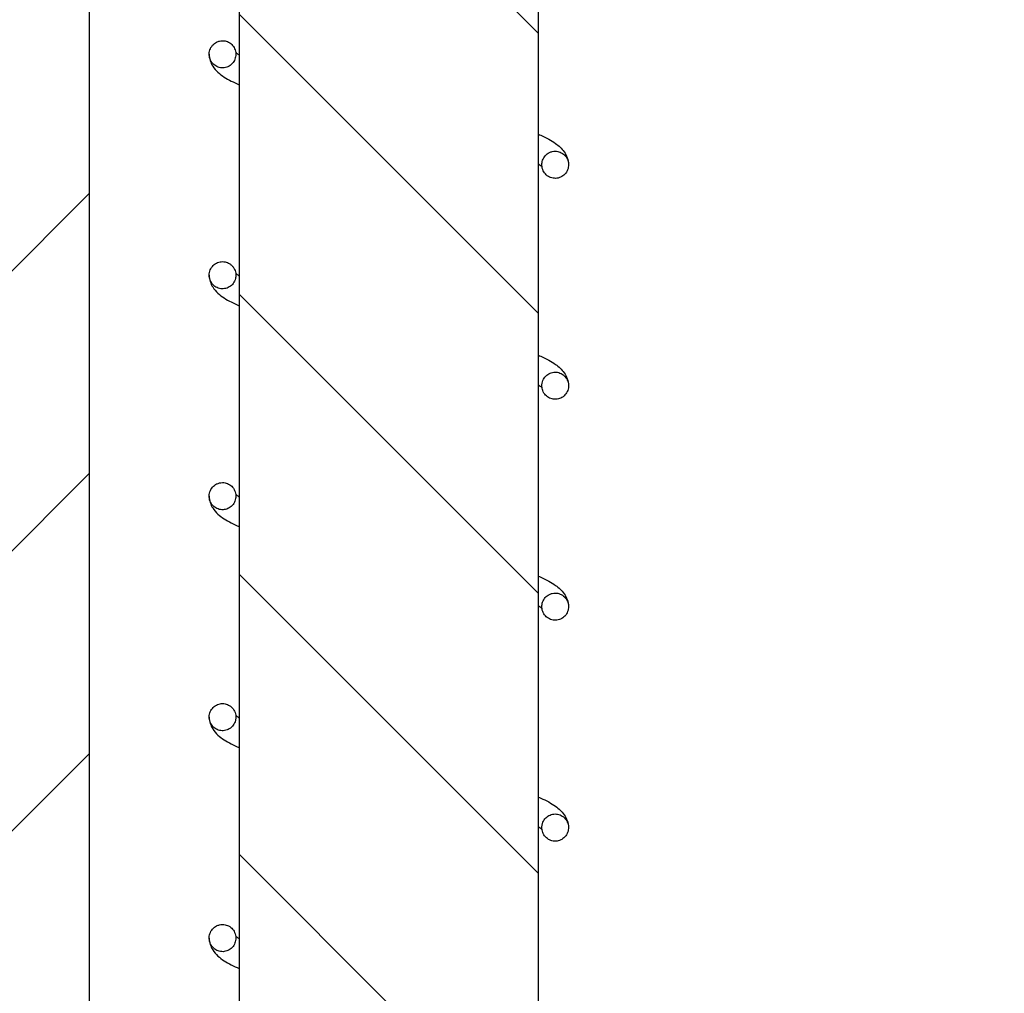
# Model space of a CAD drawing. Header units: millimetres. Extents: x 0 to 18279, y -668 to 2227.
# Tile 8 of 44: x 449 to 508, y 1180 to 1238. Entities that reach past the tile are written whole.
import ezdxf

# ---------------------------------------------------------------- set-up
doc = ezdxf.new("R2010")
doc.units = ezdxf.units.MM
doc.header["$LTSCALE"] = 7.5
doc.layers.add('Hatch (ISO)', color=7, linetype='Continuous', lineweight=9)
doc.layers.add('Visible (ISO)', color=7, linetype='Continuous', lineweight=25)

msp = doc.modelspace()

# ---------------------------------------------------------------- hatches: boundary and pattern name
at = {"layer": 'Hatch (ISO)'}
h = msp.add_hatch(dxfattribs=at)
h.set_pattern_fill('ANSI31', color=256, scale=95.25, angle=90.00021, style=0)
h.set_pattern_definition([(135.0002, (0, 0), (-8.41896, -8.41902), [])])
h.paths.add_polyline_path([(467.167, 1348.916), (475.167, 1348.916), (475.167, 1353.416), (467.167, 1353.416)])
h.paths.add_polyline_path([(467.167, 1150.516), (475.167, 1150.516), (475.167, 1150.566), (475.167, 1160.266), (475.167, 1160.316), (467.167, 1160.316)])
h.paths.add_polyline_path([(467.167, 1136.416), (475.167, 1136.416), (475.167, 1142.266), (475.167, 1142.316), (467.167, 1142.316)])
h.paths.add_polyline_path([(480.167, 1173.416), (480.167, 1333.416), (475.167, 1333.416), (475.167, 1339.916), (467.167, 1339.916), (467.167, 1333.416), (462.167, 1333.416), (462.167, 1173.416), (467.167, 1173.416), (467.167, 1172.416), (467.167, 1168.516), (475.167, 1168.516), (475.167, 1168.566), (475.167, 1172.416), (475.167, 1173.416)])
h = msp.add_hatch(dxfattribs=at)
h.set_pattern_fill('ANSI31', color=256, scale=95.25, style=0)
h.set_pattern_definition([(45, (0, 0), (-8.41899, 8.41899), [])])
edge = h.paths.add_edge_path()
edge.add_ellipse((458.167, 1091.751), major_axis=(-5, 0), ratio=1, start_angle=0, end_angle=90)
edge.add_line((458.167, 1086.751), (508.167, 1086.751))
edge.add_line((508.167, 1086.751), (508.167, 1072.751))
edge.add_line((508.167, 1072.751), (507.167, 1071.751))
edge.add_line((507.167, 1071.751), (439.167, 1071.751))
edge.add_line((439.167, 1071.751), (438.167, 1072.751))
edge.add_line((438.167, 1072.751), (438.167, 1095.751))
edge.add_line((438.167, 1095.751), (439.296, 1096.88))
edge.add_ellipse((438.167, 1101.751), major_axis=(0, -5), ratio=1, start_angle=13.05194, end_angle=90)
edge.add_line((443.167, 1101.751), (443.167, 1176.751))
edge.add_ellipse((438.167, 1176.751), major_axis=(4.583, -2), ratio=1, start_angle=23.57818, end_angle=90)
edge.add_line((440.167, 1181.334), (440.167, 1184.751))
edge.add_line((440.167, 1184.751), (440.167, 1306.751))
edge.add_line((440.167, 1306.751), (443.167, 1306.751))
edge.add_line((443.167, 1306.751), (443.167, 1331.751))
edge.add_line((443.167, 1331.751), (453.167, 1331.751))
edge.add_line((453.167, 1331.751), (453.167, 1091.751))
h = msp.add_hatch(dxfattribs=at)
h.set_pattern_fill('ANSI31', color=256, scale=190.5, angle=-14.99998, style=0)
h.set_pattern_definition([(30, (0, 0), (-11.90626, 20.62223), [])])
edge = h.paths.add_edge_path()
edge.add_spline(control_points=[(461.967, 1172.416), (461.967, 1172.436), (461.966, 1172.456), (461.965, 1172.476), (461.96, 1172.535), (461.949, 1172.593), (461.915, 1172.706), (461.892, 1172.76), (461.811, 1172.902), (461.742, 1172.982), (461.578, 1173.11), (461.484, 1173.158), (461.284, 1173.214), (461.179, 1173.223), (460.972, 1173.199), (460.872, 1173.167), (460.689, 1173.066), (460.609, 1172.998), (460.478, 1172.836), (460.43, 1172.743), (460.378, 1172.569), (460.367, 1172.493), (460.367, 1172.416)], knot_values=[-0.006055, -0.006055, -0.006055, -0.006055, 0, 0, 0, 0.017694, 0.017694, 0.035389, 0.035389, 0.06664, 0.06664, 0.097892, 0.097892, 0.129143, 0.129143, 0.160395, 0.160395, 0.191647, 0.191647, 0.222898, 0.222898, 0.245988, 0.245988, 0.245988, 0.245988], degree=3, periodic=0)
edge.add_line((460.367, 1172.416), (461.967, 1172.416))
edge = h.paths.add_edge_path()
edge.add_spline(control_points=[(480.367, 1229.427), (480.367, 1229.411), (480.368, 1229.395), (480.375, 1229.272), (480.401, 1229.166), (480.493, 1228.974), (480.555, 1228.889), (480.709, 1228.748), (480.797, 1228.694), (480.989, 1228.623), (481.091, 1228.606), (481.296, 1228.613), (481.397, 1228.637), (481.587, 1228.724), (481.674, 1228.786), (481.818, 1228.941), (481.875, 1229.032), (481.951, 1229.231), (481.969, 1229.338), (481.965, 1229.552), (481.942, 1229.657), (481.858, 1229.852), (481.798, 1229.941), (481.649, 1230.088), (481.562, 1230.146), (481.371, 1230.224), (481.271, 1230.244), (481.168, 1230.245), (481.108, 1230.245), (481.047, 1230.238), (480.929, 1230.21), (480.871, 1230.19), (480.723, 1230.116), (480.639, 1230.051), (480.5, 1229.891), (480.446, 1229.797), (480.382, 1229.609), (480.367, 1229.518), (480.367, 1229.427)], knot_values=[-0.382018, -0.382018, -0.382018, -0.382018, -0.37721, -0.37721, -0.344984, -0.344984, -0.313448, -0.313448, -0.282604, -0.282604, -0.251969, -0.251969, -0.221011, -0.221011, -0.189411, -0.189411, -0.15749, -0.15749, -0.125442, -0.125442, -0.093402, -0.093402, -0.061676, -0.061676, -0.030624, -0.030624, 0, 0, 0, 0.018224, 0.018224, 0.036488, 0.036488, 0.067992, 0.067992, 0.100071, 0.100071, 0.127523, 0.127523, 0.127523, 0.127523], degree=3, periodic=0)
edge = h.paths.add_edge_path()
edge.add_spline(control_points=[(461.967, 1236.069), (461.967, 1236.077), (461.967, 1236.084), (461.964, 1236.199), (461.94, 1236.305), (461.855, 1236.5), (461.795, 1236.588), (461.646, 1236.733), (461.559, 1236.79), (461.369, 1236.868), (461.268, 1236.887), (461.166, 1236.887), (461.105, 1236.887), (461.044, 1236.879), (460.925, 1236.85), (460.867, 1236.829), (460.718, 1236.754), (460.634, 1236.688), (460.496, 1236.527), (460.443, 1236.433), (460.376, 1236.23), (460.362, 1236.123), (460.376, 1235.91), (460.403, 1235.805), (460.495, 1235.614), (460.558, 1235.528), (460.713, 1235.388), (460.802, 1235.334), (460.995, 1235.264), (461.097, 1235.248), (461.301, 1235.256), (461.402, 1235.28), (461.59, 1235.366), (461.676, 1235.429), (461.82, 1235.584), (461.877, 1235.676), (461.949, 1235.87), (461.967, 1235.969), (461.967, 1236.069)], knot_values=[-0.127582, -0.127582, -0.127582, -0.127582, -0.125349, -0.125349, -0.093114, -0.093114, -0.061513, -0.061513, -0.030629, -0.030629, 0, 0, 0, 0.018353, 0.018353, 0.036744, 0.036744, 0.068421, 0.068421, 0.100363, 0.100363, 0.13242, 0.13242, 0.164453, 0.164453, 0.196106, 0.196106, 0.227096, 0.227096, 0.257702, 0.257702, 0.288458, 0.288458, 0.319891, 0.319891, 0.351948, 0.351948, 0.381967, 0.381967, 0.381967, 0.381967], degree=3, periodic=0)
edge = h.paths.add_edge_path()
edge.add_spline(control_points=[(480.367, 1269.279), (480.367, 1269.228), (480.372, 1269.177), (480.401, 1269.022), (480.44, 1268.921), (480.544, 1268.759), (480.601, 1268.694), (480.667, 1268.64)], knot_values=[-0.48704, -0.48704, -0.48704, -0.48704, -0.471693, -0.471693, -0.439572, -0.439572, -0.413884, -0.413884, -0.413884, -0.413884], degree=3, periodic=0)
edge.add_spline(control_points=[(480.667, 1268.64), (480.682, 1268.629), (480.696, 1268.617), (480.795, 1268.547), (480.889, 1268.505), (481.089, 1268.459), (481.192, 1268.456), (481.395, 1268.489), (481.493, 1268.526), (481.672, 1268.636), (481.75, 1268.71), (481.874, 1268.882), (481.919, 1268.98), (481.959, 1269.148), (481.967, 1269.214), (481.967, 1269.279)], knot_values=[-0.413884, -0.413884, -0.413884, -0.413884, -0.408273, -0.408273, -0.377535, -0.377535, -0.346822, -0.346822, -0.315648, -0.315648, -0.283833, -0.283833, -0.251832, -0.251832, -0.232038, -0.232038, -0.232038, -0.232038], degree=3, periodic=0)
edge.add_spline(control_points=[(481.967, 1269.279), (481.967, 1269.32), (481.964, 1269.361), (481.942, 1269.507), (481.907, 1269.609), (481.799, 1269.791), (481.729, 1269.871), (481.563, 1269.997), (481.47, 1270.043), (481.272, 1270.096), (481.17, 1270.104), (480.967, 1270.078), (480.868, 1270.046), (480.739, 1269.973), (480.702, 1269.947), (480.667, 1269.918)], knot_values=[-0.232038, -0.232038, -0.232038, -0.232038, -0.219744, -0.219744, -0.187711, -0.187711, -0.156185, -0.156185, -0.12529, -0.12529, -0.094677, -0.094677, -0.063787, -0.063787, -0.0502, -0.0502, -0.0502, -0.0502], degree=3, periodic=0)
edge.add_spline(control_points=[(480.667, 1269.918), (480.621, 1269.881), (480.579, 1269.837), (480.476, 1269.706), (480.427, 1269.609), (480.398, 1269.506), (480.381, 1269.444), (480.371, 1269.381), (480.367, 1269.305), (480.367, 1269.292), (480.367, 1269.279)], knot_values=[-0.0502, -0.0502, -0.0502, -0.0502, -0.032139, -0.032139, 0, 0, 0, 0.019136, 0.019136, 0.022936, 0.022936, 0.022936, 0.022936], degree=3, periodic=0)
edge = h.paths.add_edge_path()
edge.add_spline(control_points=[(460.367, 1272.416), (460.367, 1272.388), (460.369, 1272.359), (460.383, 1272.228), (460.414, 1272.127), (460.513, 1271.944), (460.58, 1271.863), (460.741, 1271.731), (460.834, 1271.681), (461.033, 1271.62), (461.138, 1271.61), (461.345, 1271.629), (461.446, 1271.659), (461.631, 1271.756), (461.713, 1271.821), (461.847, 1271.981), (461.897, 1272.073), (461.954, 1272.251), (461.967, 1272.333), (461.967, 1272.416)], knot_values=[-0.258524, -0.258524, -0.258524, -0.258524, -0.250012, -0.250012, -0.218761, -0.218761, -0.187509, -0.187509, -0.156258, -0.156258, -0.125006, -0.125006, -0.093755, -0.093755, -0.062503, -0.062503, -0.031252, -0.031252, -0.006404, -0.006404, -0.006404, -0.006404], degree=3, periodic=0)
edge.add_line((461.967, 1272.416), (460.367, 1272.416))
edge = h.paths.add_edge_path()
edge.add_spline(control_points=[(480.367, 1202.859), (480.367, 1202.843), (480.368, 1202.827), (480.375, 1202.703), (480.401, 1202.598), (480.493, 1202.406), (480.555, 1202.32), (480.709, 1202.18), (480.797, 1202.126), (480.989, 1202.054), (481.091, 1202.038), (481.296, 1202.045), (481.397, 1202.069), (481.587, 1202.155), (481.674, 1202.218), (481.818, 1202.372), (481.875, 1202.464), (481.951, 1202.663), (481.969, 1202.77), (481.965, 1202.983), (481.942, 1203.089), (481.858, 1203.284), (481.798, 1203.373), (481.649, 1203.519), (481.562, 1203.577), (481.371, 1203.656), (481.271, 1203.676), (481.168, 1203.676), (481.108, 1203.677), (481.047, 1203.67), (480.929, 1203.642), (480.871, 1203.622), (480.723, 1203.548), (480.639, 1203.483), (480.5, 1203.323), (480.446, 1203.229), (480.382, 1203.041), (480.367, 1202.95), (480.367, 1202.859)], knot_values=[-0.382018, -0.382018, -0.382018, -0.382018, -0.37721, -0.37721, -0.344984, -0.344984, -0.313448, -0.313448, -0.282604, -0.282604, -0.251969, -0.251969, -0.221011, -0.221011, -0.189411, -0.189411, -0.15749, -0.15749, -0.125442, -0.125442, -0.093402, -0.093402, -0.061676, -0.061676, -0.030624, -0.030624, 0, 0, 0, 0.018224, 0.018224, 0.036488, 0.036488, 0.067992, 0.067992, 0.100071, 0.100071, 0.127523, 0.127523, 0.127523, 0.127523], degree=3, periodic=0)
edge = h.paths.add_edge_path()
edge.add_spline(control_points=[(461.967, 1209.501), (461.967, 1209.508), (461.967, 1209.516), (461.964, 1209.631), (461.94, 1209.737), (461.855, 1209.932), (461.795, 1210.02), (461.646, 1210.165), (461.559, 1210.222), (461.369, 1210.299), (461.268, 1210.319), (461.166, 1210.319), (461.105, 1210.318), (461.044, 1210.311), (460.925, 1210.282), (460.867, 1210.261), (460.718, 1210.185), (460.634, 1210.119), (460.496, 1209.958), (460.443, 1209.865), (460.376, 1209.662), (460.362, 1209.555), (460.376, 1209.342), (460.403, 1209.237), (460.495, 1209.046), (460.558, 1208.96), (460.713, 1208.82), (460.802, 1208.766), (460.995, 1208.696), (461.097, 1208.68), (461.301, 1208.688), (461.402, 1208.712), (461.59, 1208.798), (461.676, 1208.86), (461.82, 1209.015), (461.877, 1209.107), (461.949, 1209.301), (461.967, 1209.401), (461.967, 1209.501)], knot_values=[-0.127582, -0.127582, -0.127582, -0.127582, -0.125349, -0.125349, -0.093114, -0.093114, -0.061513, -0.061513, -0.030629, -0.030629, 0, 0, 0, 0.018353, 0.018353, 0.036744, 0.036744, 0.068421, 0.068421, 0.100363, 0.100363, 0.13242, 0.13242, 0.164453, 0.164453, 0.196106, 0.196106, 0.227096, 0.227096, 0.257702, 0.257702, 0.288458, 0.288458, 0.319891, 0.319891, 0.351948, 0.351948, 0.381967, 0.381967, 0.381967, 0.381967], degree=3, periodic=0)
edge = h.paths.add_edge_path()
edge.add_spline(control_points=[(461.967, 1196.217), (461.967, 1196.256), (461.964, 1196.296), (461.944, 1196.441), (461.908, 1196.544), (461.854, 1196.637), (461.823, 1196.69), (461.786, 1196.74), (461.701, 1196.83), (461.654, 1196.87), (461.517, 1196.96), (461.422, 1196.999), (461.221, 1197.039), (461.118, 1197.039), (460.915, 1197), (460.818, 1196.959), (460.643, 1196.843), (460.567, 1196.768), (460.448, 1196.591), (460.407, 1196.492), (460.363, 1196.283), (460.361, 1196.175), (460.399, 1195.964), (460.438, 1195.864), (460.551, 1195.685), (460.624, 1195.608), (460.793, 1195.487), (460.887, 1195.444), (461.086, 1195.397), (461.189, 1195.393), (461.391, 1195.424), (461.489, 1195.46), (461.667, 1195.569), (461.746, 1195.641), (461.871, 1195.813), (461.917, 1195.911), (461.959, 1196.081), (461.967, 1196.149), (461.967, 1196.217)], knot_values=[-0.044094, -0.044094, -0.044094, -0.044094, -0.032196, -0.032196, 0, 0, 0, 0.018586, 0.018586, 0.037067, 0.037067, 0.067769, 0.067769, 0.09849, 0.09849, 0.129703, 0.129703, 0.161521, 0.161521, 0.193522, 0.193522, 0.2256, 0.2256, 0.257612, 0.257612, 0.289073, 0.289073, 0.319919, 0.319919, 0.350524, 0.350524, 0.381452, 0.381452, 0.413163, 0.413163, 0.445314, 0.445314, 0.465707, 0.465707, 0.465707, 0.465707], degree=3, periodic=0)
edge = h.paths.add_edge_path()
edge.add_spline(control_points=[(480.367, 1189.575), (480.367, 1189.529), (480.371, 1189.484), (480.396, 1189.333), (480.433, 1189.231), (480.544, 1189.051), (480.615, 1188.973), (480.781, 1188.85), (480.874, 1188.806), (481.073, 1188.756), (481.176, 1188.75), (481.38, 1188.78), (481.478, 1188.815), (481.659, 1188.921), (481.738, 1188.993), (481.866, 1189.163), (481.913, 1189.26), (481.967, 1189.467), (481.974, 1189.574), (481.947, 1189.786), (481.913, 1189.889), (481.809, 1190.074), (481.74, 1190.154), (481.577, 1190.284), (481.485, 1190.332), (481.288, 1190.389), (481.186, 1190.399), (480.982, 1190.377), (480.883, 1190.347), (480.7, 1190.248), (480.618, 1190.18), (480.484, 1190.015), (480.434, 1189.919), (480.403, 1189.817), (480.384, 1189.756), (480.373, 1189.693), (480.368, 1189.611), (480.367, 1189.593), (480.367, 1189.575)], knot_values=[-0.485373, -0.485373, -0.485373, -0.485373, -0.471708, -0.471708, -0.439546, -0.439546, -0.408208, -0.408208, -0.377452, -0.377452, -0.346753, -0.346753, -0.31561, -0.31561, -0.283807, -0.283807, -0.251813, -0.251813, -0.219726, -0.219726, -0.187687, -0.187687, -0.156125, -0.156125, -0.125204, -0.125204, -0.09459, -0.09459, -0.063729, -0.063729, -0.032126, -0.032126, 0, 0, 0, 0.019125, 0.019125, 0.0246, 0.0246, 0.0246, 0.0246], degree=3, periodic=0)
edge = h.paths.add_edge_path()
edge.add_spline(control_points=[(480.367, 1176.29), (480.367, 1176.274), (480.368, 1176.258), (480.375, 1176.135), (480.401, 1176.03), (480.493, 1175.838), (480.555, 1175.752), (480.709, 1175.612), (480.797, 1175.557), (480.989, 1175.486), (481.091, 1175.47), (481.296, 1175.477), (481.397, 1175.501), (481.587, 1175.587), (481.674, 1175.649), (481.818, 1175.804), (481.875, 1175.895), (481.951, 1176.095), (481.969, 1176.201), (481.965, 1176.415), (481.942, 1176.521), (481.858, 1176.716), (481.798, 1176.804), (481.649, 1176.951), (481.562, 1177.009), (481.371, 1177.088), (481.271, 1177.108), (481.168, 1177.108), (481.108, 1177.108), (481.047, 1177.102), (480.929, 1177.074), (480.871, 1177.053), (480.723, 1176.979), (480.639, 1176.915), (480.5, 1176.755), (480.446, 1176.661), (480.382, 1176.473), (480.367, 1176.382), (480.367, 1176.29)], knot_values=[-0.382018, -0.382018, -0.382018, -0.382018, -0.37721, -0.37721, -0.344984, -0.344984, -0.313448, -0.313448, -0.282604, -0.282604, -0.251969, -0.251969, -0.221011, -0.221011, -0.189411, -0.189411, -0.15749, -0.15749, -0.125442, -0.125442, -0.093402, -0.093402, -0.061676, -0.061676, -0.030624, -0.030624, 0, 0, 0, 0.018224, 0.018224, 0.036488, 0.036488, 0.067992, 0.067992, 0.100071, 0.100071, 0.127523, 0.127523, 0.127523, 0.127523], degree=3, periodic=0)
edge = h.paths.add_edge_path()
edge.add_spline(control_points=[(461.967, 1182.933), (461.967, 1182.94), (461.967, 1182.947), (461.964, 1183.062), (461.94, 1183.169), (461.855, 1183.364), (461.795, 1183.451), (461.646, 1183.597), (461.559, 1183.654), (461.369, 1183.731), (461.268, 1183.751), (461.166, 1183.75), (461.105, 1183.75), (461.044, 1183.743), (460.925, 1183.714), (460.867, 1183.693), (460.718, 1183.617), (460.634, 1183.551), (460.496, 1183.39), (460.443, 1183.296), (460.376, 1183.094), (460.362, 1182.987), (460.376, 1182.773), (460.403, 1182.669), (460.495, 1182.477), (460.558, 1182.392), (460.713, 1182.252), (460.802, 1182.198), (460.995, 1182.127), (461.097, 1182.111), (461.301, 1182.119), (461.402, 1182.144), (461.59, 1182.23), (461.676, 1182.292), (461.82, 1182.447), (461.877, 1182.539), (461.949, 1182.733), (461.967, 1182.833), (461.967, 1182.933)], knot_values=[-0.127582, -0.127582, -0.127582, -0.127582, -0.125349, -0.125349, -0.093114, -0.093114, -0.061513, -0.061513, -0.030629, -0.030629, 0, 0, 0, 0.018353, 0.018353, 0.036744, 0.036744, 0.068421, 0.068421, 0.100363, 0.100363, 0.13242, 0.13242, 0.164453, 0.164453, 0.196106, 0.196106, 0.227096, 0.227096, 0.257702, 0.257702, 0.288458, 0.288458, 0.319891, 0.319891, 0.351948, 0.351948, 0.381967, 0.381967, 0.381967, 0.381967], degree=3, periodic=0)
edge = h.paths.add_edge_path()
edge.add_spline(control_points=[(461.967, 1222.785), (461.967, 1222.824), (461.964, 1222.864), (461.944, 1223.01), (461.908, 1223.112), (461.854, 1223.205), (461.823, 1223.258), (461.786, 1223.308), (461.701, 1223.398), (461.654, 1223.438), (461.517, 1223.528), (461.422, 1223.568), (461.221, 1223.608), (461.118, 1223.608), (460.915, 1223.568), (460.818, 1223.528), (460.643, 1223.412), (460.567, 1223.336), (460.449, 1223.159), (460.407, 1223.06), (460.363, 1222.851), (460.361, 1222.743), (460.399, 1222.533), (460.438, 1222.432), (460.551, 1222.253), (460.624, 1222.176), (460.793, 1222.055), (460.887, 1222.012), (461.086, 1221.965), (461.189, 1221.961), (461.391, 1221.993), (461.489, 1222.029), (461.667, 1222.137), (461.746, 1222.209), (461.871, 1222.381), (461.917, 1222.479), (461.959, 1222.65), (461.967, 1222.717), (461.967, 1222.785)], knot_values=[-0.044088, -0.044088, -0.044088, -0.044088, -0.032196, -0.032196, 0, 0, 0, 0.018586, 0.018586, 0.037067, 0.037067, 0.067769, 0.067769, 0.09849, 0.09849, 0.129703, 0.129703, 0.161521, 0.161521, 0.193522, 0.193522, 0.2256, 0.2256, 0.257612, 0.257612, 0.289073, 0.289073, 0.319919, 0.319919, 0.350524, 0.350524, 0.381452, 0.381452, 0.413163, 0.413163, 0.445314, 0.445314, 0.465712, 0.465712, 0.465712, 0.465712], degree=3, periodic=0)
edge = h.paths.add_edge_path()
edge.add_spline(control_points=[(480.367, 1216.143), (480.367, 1216.096), (480.371, 1216.048), (480.397, 1215.896), (480.435, 1215.795), (480.547, 1215.615), (480.618, 1215.538), (480.786, 1215.416), (480.879, 1215.372), (481.078, 1215.323), (481.181, 1215.319), (481.385, 1215.349), (481.483, 1215.385), (481.663, 1215.493), (481.742, 1215.565), (481.869, 1215.736), (481.915, 1215.833), (481.968, 1216.04), (481.974, 1216.148), (481.945, 1216.36), (481.911, 1216.462), (481.806, 1216.646), (481.737, 1216.726), (481.573, 1216.855), (481.48, 1216.902), (481.283, 1216.958), (481.181, 1216.967), (480.977, 1216.944), (480.878, 1216.913), (480.696, 1216.813), (480.615, 1216.745), (480.482, 1216.579), (480.432, 1216.483), (480.401, 1216.38), (480.383, 1216.319), (480.372, 1216.256), (480.368, 1216.176), (480.367, 1216.159), (480.367, 1216.143)], knot_values=[-0.485896, -0.485896, -0.485896, -0.485896, -0.471702, -0.471702, -0.439554, -0.439554, -0.408228, -0.408228, -0.377478, -0.377478, -0.346774, -0.346774, -0.315622, -0.315622, -0.283815, -0.283815, -0.251819, -0.251819, -0.219731, -0.219731, -0.187694, -0.187694, -0.156144, -0.156144, -0.125231, -0.125231, -0.094617, -0.094617, -0.063747, -0.063747, -0.03213, -0.03213, 0, 0, 0, 0.019129, 0.019129, 0.024078, 0.024078, 0.024078, 0.024078], degree=3, periodic=0)
edge = h.paths.add_edge_path()
edge.add_spline(control_points=[(480.367, 1242.711), (480.367, 1242.662), (480.371, 1242.613), (480.399, 1242.459), (480.438, 1242.358), (480.55, 1242.179), (480.622, 1242.102), (480.79, 1241.982), (480.884, 1241.939), (481.083, 1241.891), (481.186, 1241.887), (481.39, 1241.919), (481.488, 1241.955), (481.667, 1242.065), (481.746, 1242.137), (481.871, 1242.309), (481.917, 1242.407), (481.968, 1242.614), (481.974, 1242.722), (481.944, 1242.933), (481.909, 1243.035), (481.802, 1243.219), (481.733, 1243.298), (481.568, 1243.426), (481.475, 1243.472), (481.278, 1243.527), (481.175, 1243.535), (480.972, 1243.511), (480.873, 1243.479), (480.692, 1243.378), (480.611, 1243.309), (480.479, 1243.142), (480.43, 1243.046), (480.4, 1242.943), (480.382, 1242.882), (480.372, 1242.819), (480.368, 1242.74), (480.367, 1242.726), (480.367, 1242.711)], knot_values=[-0.486452, -0.486452, -0.486452, -0.486452, -0.471697, -0.471697, -0.439562, -0.439562, -0.40825, -0.40825, -0.377505, -0.377505, -0.346797, -0.346797, -0.315634, -0.315634, -0.283824, -0.283824, -0.251825, -0.251825, -0.219737, -0.219737, -0.187702, -0.187702, -0.156163, -0.156163, -0.125259, -0.125259, -0.094646, -0.094646, -0.063767, -0.063767, -0.032134, -0.032134, 0, 0, 0, 0.019133, 0.019133, 0.023523, 0.023523, 0.023523, 0.023523], degree=3, periodic=0)
edge = h.paths.add_edge_path()
edge.add_spline(control_points=[(461.967, 1249.353), (461.967, 1249.393), (461.964, 1249.432), (461.944, 1249.578), (461.908, 1249.68), (461.854, 1249.773), (461.823, 1249.826), (461.786, 1249.876), (461.701, 1249.966), (461.654, 1250.006), (461.517, 1250.096), (461.422, 1250.136), (461.221, 1250.176), (461.118, 1250.176), (460.915, 1250.136), (460.818, 1250.096), (460.643, 1249.98), (460.568, 1249.904), (460.449, 1249.728), (460.407, 1249.629), (460.363, 1249.419), (460.361, 1249.311), (460.399, 1249.101), (460.438, 1249.001), (460.551, 1248.822), (460.624, 1248.745), (460.793, 1248.624), (460.887, 1248.581), (461.086, 1248.533), (461.189, 1248.529), (461.391, 1248.561), (461.489, 1248.597), (461.667, 1248.705), (461.745, 1248.778), (461.871, 1248.949), (461.917, 1249.048), (461.959, 1249.218), (461.967, 1249.285), (461.967, 1249.353)], knot_values=[-0.044072, -0.044072, -0.044072, -0.044072, -0.032197, -0.032197, 0, 0, 0, 0.018586, 0.018586, 0.037067, 0.037067, 0.06777, 0.06777, 0.09849, 0.09849, 0.129703, 0.129703, 0.161521, 0.161521, 0.193522, 0.193522, 0.2256, 0.2256, 0.257612, 0.257612, 0.289073, 0.289073, 0.31992, 0.31992, 0.350524, 0.350524, 0.381452, 0.381452, 0.413163, 0.413163, 0.445313, 0.445313, 0.465729, 0.465729, 0.465729, 0.465729], degree=3, periodic=0)
edge = h.paths.add_edge_path()
edge.add_spline(control_points=[(480.367, 1255.995), (480.367, 1255.979), (480.368, 1255.963), (480.375, 1255.84), (480.401, 1255.735), (480.493, 1255.542), (480.555, 1255.457), (480.709, 1255.316), (480.797, 1255.262), (480.989, 1255.191), (481.091, 1255.175), (481.296, 1255.182), (481.397, 1255.206), (481.587, 1255.292), (481.674, 1255.354), (481.818, 1255.509), (481.875, 1255.6), (481.951, 1255.8), (481.969, 1255.906), (481.965, 1256.12), (481.942, 1256.225), (481.858, 1256.421), (481.798, 1256.509), (481.649, 1256.656), (481.562, 1256.714), (481.371, 1256.792), (481.271, 1256.813), (481.168, 1256.813), (481.108, 1256.813), (481.047, 1256.806), (480.929, 1256.779), (480.871, 1256.758), (480.723, 1256.684), (480.639, 1256.619), (480.5, 1256.459), (480.446, 1256.366), (480.382, 1256.178), (480.367, 1256.087), (480.367, 1255.995)], knot_values=[-0.382018, -0.382018, -0.382018, -0.382018, -0.37721, -0.37721, -0.344984, -0.344984, -0.313448, -0.313448, -0.282604, -0.282604, -0.251969, -0.251969, -0.221011, -0.221011, -0.189411, -0.189411, -0.15749, -0.15749, -0.125442, -0.125442, -0.093402, -0.093402, -0.061676, -0.061676, -0.030624, -0.030624, 0, 0, 0, 0.018224, 0.018224, 0.036488, 0.036488, 0.067992, 0.067992, 0.100071, 0.100071, 0.127523, 0.127523, 0.127523, 0.127523], degree=3, periodic=0)
edge = h.paths.add_edge_path()
edge.add_spline(control_points=[(461.967, 1262.637), (461.967, 1262.645), (461.967, 1262.652), (461.964, 1262.767), (461.94, 1262.873), (461.855, 1263.068), (461.795, 1263.156), (461.646, 1263.302), (461.559, 1263.359), (461.369, 1263.436), (461.268, 1263.455), (461.166, 1263.455), (461.105, 1263.455), (461.044, 1263.447), (460.925, 1263.419), (460.867, 1263.397), (460.718, 1263.322), (460.634, 1263.256), (460.496, 1263.095), (460.443, 1263.001), (460.376, 1262.799), (460.362, 1262.691), (460.376, 1262.478), (460.403, 1262.374), (460.495, 1262.182), (460.558, 1262.097), (460.713, 1261.957), (460.802, 1261.903), (460.995, 1261.832), (461.097, 1261.816), (461.301, 1261.824), (461.402, 1261.848), (461.59, 1261.935), (461.676, 1261.997), (461.82, 1262.152), (461.877, 1262.244), (461.949, 1262.438), (461.967, 1262.537), (461.967, 1262.637)], knot_values=[-0.127582, -0.127582, -0.127582, -0.127582, -0.125349, -0.125349, -0.093114, -0.093114, -0.061513, -0.061513, -0.030629, -0.030629, 0, 0, 0, 0.018353, 0.018353, 0.036744, 0.036744, 0.068421, 0.068421, 0.100363, 0.100363, 0.13242, 0.13242, 0.164453, 0.164453, 0.196106, 0.196106, 0.227096, 0.227096, 0.257702, 0.257702, 0.288458, 0.288458, 0.319891, 0.319891, 0.351948, 0.351948, 0.381967, 0.381967, 0.381967, 0.381967], degree=3, periodic=0)

# ---------------------------------------------------------------- linework, layer by layer
at = {"layer": 'Visible (ISO)'}
for p, q in [((462.167, 1333.416), (462.167, 1173.416)), ((480.167, 1173.416), (480.167, 1333.416)), ((453.167, 1091.751), (453.167, 1331.751))]:
    msp.add_line(p, q, dxfattribs=at)
for points, knots in [([(461.967, 1236.069), (461.967, 1236.077), (461.967, 1236.084), (461.964, 1236.199), (461.94, 1236.305), (461.855, 1236.5), (461.795, 1236.588), (461.646, 1236.733), (461.559, 1236.79), (461.369, 1236.868), (461.268, 1236.887), (461.166, 1236.887), (461.105, 1236.887), (461.044, 1236.879), (460.925, 1236.85), (460.867, 1236.829), (460.718, 1236.754), (460.634, 1236.688), (460.496, 1236.527), (460.443, 1236.433), (460.376, 1236.23), (460.362, 1236.123), (460.376, 1235.91), (460.403, 1235.805), (460.495, 1235.614), (460.558, 1235.528), (460.713, 1235.388), (460.802, 1235.334), (460.995, 1235.264), (461.097, 1235.248), (461.301, 1235.256), (461.402, 1235.28), (461.59, 1235.366), (461.676, 1235.429), (461.82, 1235.584), (461.877, 1235.676), (461.949, 1235.87), (461.967, 1235.969), (461.967, 1236.069)], [-0.1275823, -0.1275823, -0.1275823, -0.1275823, -0.1253494, -0.1253494, -0.0931138, -0.0931138, -0.0615125, -0.0615125, -0.0306288, -0.0306288, 0, 0, 0, 0.0183533, 0.0183533, 0.0367437, 0.0367437, 0.0684212, 0.0684212, 0.1003631, 0.1003631, 0.1324199, 0.1324199, 0.1644526, 0.1644526, 0.1961061, 0.1961061, 0.2270959, 0.2270959, 0.2577024, 0.2577024, 0.2884577, 0.2884577, 0.3198913, 0.3198913, 0.351948, 0.351948, 0.3819668, 0.3819668, 0.3819668, 0.3819668]), ([(460.367, 1236.069), (460.367, 1235.807), (460.456, 1235.557), (460.759, 1235.074), (460.999, 1234.878), (461.53, 1234.532), (461.827, 1234.382), (462.167, 1234.237)], [20.4203522, 20.4203522, 20.4203522, 20.4203522, 20.5535242, 20.5535242, 20.7505828, 20.7505828, 20.9387621, 20.9387621, 20.9387621, 20.9387621]), ([(461.959, 1236.188), (461.981, 1236.165), (462.021, 1236.127), (462.108, 1236.065), (462.136, 1236.046), (462.167, 1236.026)], [20.6288475, 20.6288475, 20.6288475, 20.6288475, 20.722196, 20.722196, 20.7600239, 20.7600239, 20.7600239, 20.7600239]), ([(480.167, 1231.259), (480.211, 1231.24), (480.255, 1231.221), (480.639, 1231.05), (480.935, 1230.892), (481.388, 1230.567), (481.565, 1230.41), (481.856, 1229.996), (481.967, 1229.721), (481.967, 1229.427)], [23.04353, 23.04353, 23.04353, 23.04353, 23.0680514, 23.0680514, 23.2633965, 23.2633965, 23.4126707, 23.4126707, 23.5619449, 23.5619449, 23.5619449, 23.5619449]), ([(480.367, 1229.427), (480.367, 1229.411), (480.368, 1229.395), (480.375, 1229.272), (480.401, 1229.166), (480.493, 1228.974), (480.555, 1228.889), (480.709, 1228.748), (480.797, 1228.694), (480.989, 1228.623), (481.091, 1228.606), (481.296, 1228.613), (481.397, 1228.637), (481.587, 1228.724), (481.674, 1228.786), (481.818, 1228.941), (481.875, 1229.032), (481.951, 1229.231), (481.969, 1229.338), (481.965, 1229.552), (481.942, 1229.657), (481.858, 1229.852), (481.798, 1229.941), (481.649, 1230.088), (481.562, 1230.146), (481.371, 1230.224), (481.271, 1230.244), (481.168, 1230.245), (481.108, 1230.245), (481.047, 1230.238), (480.929, 1230.21), (480.871, 1230.19), (480.723, 1230.116), (480.639, 1230.051), (480.5, 1229.891), (480.446, 1229.797), (480.382, 1229.609), (480.367, 1229.518), (480.367, 1229.427)], [-0.3820184, -0.3820184, -0.3820184, -0.3820184, -0.37721, -0.37721, -0.3449841, -0.3449841, -0.3134485, -0.3134485, -0.2826038, -0.2826038, -0.2519695, -0.2519695, -0.2210113, -0.2210113, -0.1894108, -0.1894108, -0.1574904, -0.1574904, -0.1254421, -0.1254421, -0.0934019, -0.0934019, -0.0616759, -0.0616759, -0.0306235, -0.0306235, 0, 0, 0, 0.0182235, 0.0182235, 0.0364881, 0.0364881, 0.0679916, 0.0679916, 0.1000707, 0.1000707, 0.1275228, 0.1275228, 0.1275228, 0.1275228]), ([(480.167, 1229.47), (480.179, 1229.462), (480.191, 1229.454), (480.287, 1229.391), (480.345, 1229.342), (480.375, 1229.312)], [23.222271, 23.222271, 23.222271, 23.222271, 23.2372821, 23.2372821, 23.3484911, 23.3484911, 23.3484911, 23.3484911]), ([(461.967, 1222.785), (461.967, 1222.824), (461.964, 1222.864), (461.944, 1223.01), (461.908, 1223.112), (461.854, 1223.205), (461.823, 1223.258), (461.786, 1223.308), (461.701, 1223.398), (461.654, 1223.438), (461.517, 1223.528), (461.422, 1223.568), (461.221, 1223.608), (461.118, 1223.608), (460.915, 1223.568), (460.818, 1223.528), (460.643, 1223.412), (460.567, 1223.336), (460.449, 1223.159), (460.407, 1223.06), (460.363, 1222.851), (460.361, 1222.743), (460.399, 1222.533), (460.438, 1222.432), (460.551, 1222.253), (460.624, 1222.176), (460.793, 1222.055), (460.887, 1222.012), (461.086, 1221.965), (461.189, 1221.961), (461.391, 1221.993), (461.489, 1222.029), (461.667, 1222.137), (461.746, 1222.209), (461.871, 1222.381), (461.917, 1222.479), (461.959, 1222.65), (461.967, 1222.717), (461.967, 1222.785)], [-0.0440885, -0.0440885, -0.0440885, -0.0440885, -0.0321963, -0.0321963, 0, 0, 0, 0.0185859, 0.0185859, 0.0370669, 0.0370669, 0.0677692, 0.0677692, 0.09849, 0.09849, 0.1297027, 0.1297027, 0.161521, 0.161521, 0.193522, 0.193522, 0.2256, 0.2256, 0.2576124, 0.2576124, 0.2890732, 0.2890732, 0.3199195, 0.3199195, 0.3505239, 0.3505239, 0.3814521, 0.3814521, 0.4131633, 0.4131633, 0.4453137, 0.4453137, 0.4657124, 0.4657124, 0.4657124, 0.4657124]), ([(460.367, 1222.785), (460.367, 1222.523), (460.456, 1222.273), (460.759, 1221.789), (460.999, 1221.594), (461.53, 1221.247), (461.827, 1221.098), (462.167, 1220.953)], [26.7035376, 26.7035376, 26.7035376, 26.7035376, 26.8367095, 26.8367095, 27.0337681, 27.0337681, 27.2219474, 27.2219474, 27.2219474, 27.2219474]), ([(461.959, 1222.904), (461.981, 1222.88), (462.021, 1222.843), (462.108, 1222.781), (462.136, 1222.762), (462.167, 1222.742)], [26.9120328, 26.9120328, 26.9120328, 26.9120328, 27.0053813, 27.0053813, 27.0432092, 27.0432092, 27.0432092, 27.0432092]), ([(480.167, 1217.975), (480.211, 1217.956), (480.255, 1217.937), (480.639, 1217.765), (480.935, 1217.608), (481.388, 1217.283), (481.565, 1217.126), (481.856, 1216.712), (481.967, 1216.436), (481.967, 1216.143)], [29.3267153, 29.3267153, 29.3267153, 29.3267153, 29.3512367, 29.3512367, 29.5465818, 29.5465818, 29.695856, 29.695856, 29.8451302, 29.8451302, 29.8451302, 29.8451302]), ([(480.367, 1216.143), (480.367, 1216.096), (480.371, 1216.048), (480.397, 1215.896), (480.435, 1215.795), (480.547, 1215.615), (480.618, 1215.538), (480.786, 1215.416), (480.879, 1215.372), (481.078, 1215.323), (481.181, 1215.319), (481.385, 1215.349), (481.483, 1215.385), (481.663, 1215.493), (481.742, 1215.565), (481.869, 1215.736), (481.915, 1215.833), (481.968, 1216.04), (481.974, 1216.148), (481.945, 1216.36), (481.911, 1216.462), (481.806, 1216.646), (481.737, 1216.726), (481.573, 1216.855), (481.48, 1216.902), (481.283, 1216.958), (481.181, 1216.967), (480.977, 1216.944), (480.878, 1216.913), (480.696, 1216.813), (480.615, 1216.745), (480.482, 1216.579), (480.432, 1216.483), (480.401, 1216.38), (480.383, 1216.319), (480.372, 1216.256), (480.368, 1216.176), (480.367, 1216.159), (480.367, 1216.143)], [-0.4858964, -0.4858964, -0.4858964, -0.4858964, -0.4717023, -0.4717023, -0.4395536, -0.4395536, -0.4082279, -0.4082279, -0.3774778, -0.3774778, -0.3467742, -0.3467742, -0.3156217, -0.3156217, -0.2838147, -0.2838147, -0.251819, -0.251819, -0.2197315, -0.2197315, -0.187694, -0.187694, -0.1561436, -0.1561436, -0.1252308, -0.1252308, -0.0946173, -0.0946173, -0.0637472, -0.0637472, -0.0321297, -0.0321297, 0, 0, 0, 0.0191289, 0.0191289, 0.0240776, 0.0240776, 0.0240776, 0.0240776]), ([(480.167, 1216.186), (480.179, 1216.178), (480.191, 1216.17), (480.287, 1216.107), (480.345, 1216.058), (480.375, 1216.028)], [29.5054563, 29.5054563, 29.5054563, 29.5054563, 29.5204674, 29.5204674, 29.6316764, 29.6316764, 29.6316764, 29.6316764]), ([(461.967, 1209.501), (461.967, 1209.508), (461.967, 1209.516), (461.964, 1209.631), (461.94, 1209.737), (461.855, 1209.932), (461.795, 1210.02), (461.646, 1210.165), (461.559, 1210.222), (461.369, 1210.299), (461.268, 1210.319), (461.166, 1210.319), (461.105, 1210.318), (461.044, 1210.311), (460.925, 1210.282), (460.867, 1210.261), (460.718, 1210.185), (460.634, 1210.119), (460.496, 1209.958), (460.443, 1209.865), (460.376, 1209.662), (460.362, 1209.555), (460.376, 1209.342), (460.403, 1209.237), (460.495, 1209.046), (460.558, 1208.96), (460.713, 1208.82), (460.802, 1208.766), (460.995, 1208.696), (461.097, 1208.68), (461.301, 1208.688), (461.402, 1208.712), (461.59, 1208.798), (461.676, 1208.86), (461.82, 1209.015), (461.877, 1209.107), (461.949, 1209.301), (461.967, 1209.401), (461.967, 1209.501)], [-0.1275823, -0.1275823, -0.1275823, -0.1275823, -0.1253494, -0.1253494, -0.0931138, -0.0931138, -0.0615125, -0.0615125, -0.0306288, -0.0306288, 0, 0, 0, 0.0183533, 0.0183533, 0.0367437, 0.0367437, 0.0684212, 0.0684212, 0.1003631, 0.1003631, 0.1324199, 0.1324199, 0.1644526, 0.1644526, 0.1961061, 0.1961061, 0.2270959, 0.2270959, 0.2577024, 0.2577024, 0.2884577, 0.2884577, 0.3198913, 0.3198913, 0.351948, 0.351948, 0.3819668, 0.3819668, 0.3819668, 0.3819668]), ([(460.367, 1209.501), (460.367, 1209.239), (460.456, 1208.989), (460.759, 1208.505), (460.999, 1208.31), (461.53, 1207.963), (461.827, 1207.814), (462.167, 1207.669)], [32.9867229, 32.9867229, 32.9867229, 32.9867229, 33.1198948, 33.1198948, 33.3169534, 33.3169534, 33.5051327, 33.5051327, 33.5051327, 33.5051327]), ([(461.959, 1209.62), (461.981, 1209.596), (462.021, 1209.559), (462.108, 1209.497), (462.136, 1209.478), (462.167, 1209.458)], [33.1952181, 33.1952181, 33.1952181, 33.1952181, 33.2885666, 33.2885666, 33.3263945, 33.3263945, 33.3263945, 33.3263945]), ([(480.167, 1204.691), (480.211, 1204.672), (480.255, 1204.653), (480.639, 1204.481), (480.935, 1204.324), (481.388, 1203.999), (481.565, 1203.842), (481.856, 1203.428), (481.967, 1203.152), (481.967, 1202.859)], [35.6099006, 35.6099006, 35.6099006, 35.6099006, 35.634422, 35.634422, 35.8297671, 35.8297671, 35.9790413, 35.9790413, 36.1283155, 36.1283155, 36.1283155, 36.1283155]), ([(480.367, 1202.859), (480.367, 1202.843), (480.368, 1202.827), (480.375, 1202.703), (480.401, 1202.598), (480.493, 1202.406), (480.555, 1202.32), (480.709, 1202.18), (480.797, 1202.126), (480.989, 1202.054), (481.091, 1202.038), (481.296, 1202.045), (481.397, 1202.069), (481.587, 1202.155), (481.674, 1202.218), (481.818, 1202.372), (481.875, 1202.464), (481.951, 1202.663), (481.969, 1202.77), (481.965, 1202.983), (481.942, 1203.089), (481.858, 1203.284), (481.798, 1203.373), (481.649, 1203.519), (481.562, 1203.577), (481.371, 1203.656), (481.271, 1203.676), (481.168, 1203.676), (481.108, 1203.677), (481.047, 1203.67), (480.929, 1203.642), (480.871, 1203.622), (480.723, 1203.548), (480.639, 1203.483), (480.5, 1203.323), (480.446, 1203.229), (480.382, 1203.041), (480.367, 1202.95), (480.367, 1202.859)], [-0.3820184, -0.3820184, -0.3820184, -0.3820184, -0.37721, -0.37721, -0.3449841, -0.3449841, -0.3134485, -0.3134485, -0.2826038, -0.2826038, -0.2519695, -0.2519695, -0.2210113, -0.2210113, -0.1894108, -0.1894108, -0.1574904, -0.1574904, -0.1254421, -0.1254421, -0.0934019, -0.0934019, -0.0616759, -0.0616759, -0.0306235, -0.0306235, 0, 0, 0, 0.0182235, 0.0182235, 0.0364881, 0.0364881, 0.0679916, 0.0679916, 0.1000707, 0.1000707, 0.1275228, 0.1275228, 0.1275228, 0.1275228]), ([(480.167, 1202.901), (480.179, 1202.894), (480.191, 1202.886), (480.287, 1202.822), (480.345, 1202.774), (480.375, 1202.744)], [35.7886416, 35.7886416, 35.7886416, 35.7886416, 35.8036527, 35.8036527, 35.9148617, 35.9148617, 35.9148617, 35.9148617]), ([(461.967, 1196.217), (461.967, 1196.256), (461.964, 1196.296), (461.944, 1196.441), (461.908, 1196.544), (461.854, 1196.637), (461.823, 1196.69), (461.786, 1196.74), (461.701, 1196.83), (461.654, 1196.87), (461.517, 1196.96), (461.422, 1196.999), (461.221, 1197.039), (461.118, 1197.039), (460.915, 1197), (460.818, 1196.959), (460.643, 1196.843), (460.567, 1196.768), (460.448, 1196.591), (460.407, 1196.492), (460.363, 1196.283), (460.361, 1196.175), (460.399, 1195.964), (460.438, 1195.864), (460.551, 1195.685), (460.624, 1195.608), (460.793, 1195.487), (460.887, 1195.444), (461.086, 1195.397), (461.189, 1195.393), (461.391, 1195.424), (461.489, 1195.46), (461.667, 1195.569), (461.746, 1195.641), (461.871, 1195.813), (461.917, 1195.911), (461.959, 1196.081), (461.967, 1196.149), (461.967, 1196.217)], [-0.044094, -0.044094, -0.044094, -0.044094, -0.0321962, -0.0321962, 0, 0, 0, 0.0185858, 0.0185858, 0.0370668, 0.0370668, 0.067769, 0.067769, 0.0984899, 0.0984899, 0.1297026, 0.1297026, 0.161521, 0.161521, 0.1935221, 0.1935221, 0.2256, 0.2256, 0.2576125, 0.2576125, 0.289073, 0.289073, 0.3199193, 0.3199193, 0.3505237, 0.3505237, 0.381452, 0.381452, 0.4131633, 0.4131633, 0.4453138, 0.4453138, 0.4657069, 0.4657069, 0.4657069, 0.4657069]), ([(461.959, 1196.336), (461.981, 1196.312), (462.021, 1196.274), (462.108, 1196.213), (462.136, 1196.194), (462.167, 1196.174)], [39.4784034, 39.4784034, 39.4784034, 39.4784034, 39.5717519, 39.5717519, 39.6095798, 39.6095798, 39.6095798, 39.6095798]), ([(460.367, 1196.217), (460.367, 1195.955), (460.456, 1195.705), (460.759, 1195.221), (460.999, 1195.026), (461.53, 1194.679), (461.827, 1194.529), (462.167, 1194.385)], [39.2699082, 39.2699082, 39.2699082, 39.2699082, 39.4030801, 39.4030801, 39.6001387, 39.6001387, 39.788318, 39.788318, 39.788318, 39.788318]), ([(480.167, 1191.407), (480.211, 1191.388), (480.255, 1191.369), (480.639, 1191.197), (480.935, 1191.04), (481.388, 1190.714), (481.565, 1190.558), (481.856, 1190.143), (481.967, 1189.868), (481.967, 1189.575)], [41.8930859, 41.8930859, 41.8930859, 41.8930859, 41.9176073, 41.9176073, 42.1129524, 42.1129524, 42.2622266, 42.2622266, 42.4115008, 42.4115008, 42.4115008, 42.4115008]), ([(480.367, 1189.575), (480.367, 1189.529), (480.371, 1189.484), (480.396, 1189.333), (480.433, 1189.231), (480.544, 1189.051), (480.615, 1188.973), (480.781, 1188.85), (480.874, 1188.806), (481.073, 1188.756), (481.176, 1188.75), (481.38, 1188.78), (481.478, 1188.815), (481.659, 1188.921), (481.738, 1188.993), (481.866, 1189.163), (481.913, 1189.26), (481.967, 1189.467), (481.974, 1189.574), (481.947, 1189.786), (481.913, 1189.889), (481.809, 1190.074), (481.74, 1190.154), (481.577, 1190.284), (481.485, 1190.332), (481.288, 1190.389), (481.186, 1190.399), (480.982, 1190.377), (480.883, 1190.347), (480.7, 1190.248), (480.618, 1190.18), (480.484, 1190.015), (480.434, 1189.919), (480.403, 1189.817), (480.384, 1189.756), (480.373, 1189.693), (480.368, 1189.611), (480.367, 1189.593), (480.367, 1189.575)], [-0.4853731, -0.4853731, -0.4853731, -0.4853731, -0.4717076, -0.4717076, -0.4395463, -0.4395463, -0.408208, -0.408208, -0.3774524, -0.3774524, -0.3467526, -0.3467526, -0.3156102, -0.3156102, -0.2838066, -0.2838066, -0.2518134, -0.2518134, -0.2197263, -0.2197263, -0.187687, -0.187687, -0.1561253, -0.1561253, -0.1252042, -0.1252042, -0.0945901, -0.0945901, -0.0637288, -0.0637288, -0.0321255, -0.0321255, 0, 0, 0, 0.0191251, 0.0191251, 0.0245999, 0.0245999, 0.0245999, 0.0245999]), ([(480.167, 1189.617), (480.179, 1189.609), (480.191, 1189.602), (480.287, 1189.538), (480.345, 1189.49), (480.375, 1189.46)], [42.0718269, 42.0718269, 42.0718269, 42.0718269, 42.086838, 42.086838, 42.198047, 42.198047, 42.198047, 42.198047]), ([(461.967, 1182.933), (461.967, 1182.94), (461.967, 1182.947), (461.964, 1183.062), (461.94, 1183.169), (461.855, 1183.364), (461.795, 1183.451), (461.646, 1183.597), (461.559, 1183.654), (461.369, 1183.731), (461.268, 1183.751), (461.166, 1183.75), (461.105, 1183.75), (461.044, 1183.743), (460.925, 1183.714), (460.867, 1183.693), (460.718, 1183.617), (460.634, 1183.551), (460.496, 1183.39), (460.443, 1183.296), (460.376, 1183.094), (460.362, 1182.987), (460.376, 1182.773), (460.403, 1182.669), (460.495, 1182.477), (460.558, 1182.392), (460.713, 1182.252), (460.802, 1182.198), (460.995, 1182.127), (461.097, 1182.111), (461.301, 1182.119), (461.402, 1182.144), (461.59, 1182.23), (461.676, 1182.292), (461.82, 1182.447), (461.877, 1182.539), (461.949, 1182.733), (461.967, 1182.833), (461.967, 1182.933)], [-0.1275823, -0.1275823, -0.1275823, -0.1275823, -0.1253494, -0.1253494, -0.0931138, -0.0931138, -0.0615125, -0.0615125, -0.0306288, -0.0306288, 0, 0, 0, 0.0183533, 0.0183533, 0.0367437, 0.0367437, 0.0684212, 0.0684212, 0.1003631, 0.1003631, 0.1324199, 0.1324199, 0.1644526, 0.1644526, 0.1961061, 0.1961061, 0.2270959, 0.2270959, 0.2577024, 0.2577024, 0.2884577, 0.2884577, 0.3198913, 0.3198913, 0.351948, 0.351948, 0.3819668, 0.3819668, 0.3819668, 0.3819668]), ([(460.367, 1182.933), (460.367, 1182.671), (460.456, 1182.42), (460.759, 1181.937), (460.999, 1181.741), (461.53, 1181.395), (461.827, 1181.245), (462.167, 1181.101)], [45.5530935, 45.5530935, 45.5530935, 45.5530935, 45.6862654, 45.6862654, 45.883324, 45.883324, 46.0715033, 46.0715033, 46.0715033, 46.0715033]), ([(461.959, 1183.052), (461.981, 1183.028), (462.021, 1182.99), (462.108, 1182.929), (462.136, 1182.91), (462.167, 1182.89)], [45.7615887, 45.7615887, 45.7615887, 45.7615887, 45.8549372, 45.8549372, 45.8927651, 45.8927651, 45.8927651, 45.8927651])]:
    msp.add_open_spline(points, degree=3, knots=knots, dxfattribs=at)

doc.saveas('drawing.dxf')
